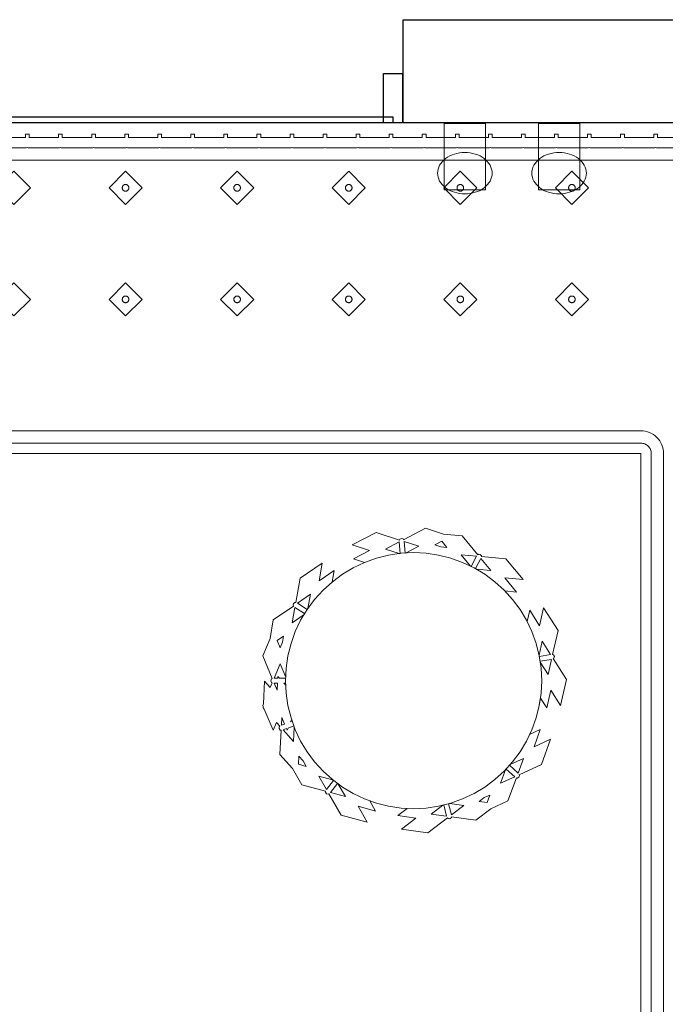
# Model space of a CAD drawing. Header units: metres. Extents: x 2172.2 to 2210.6, y 415.3 to 458.1.
# Tile 66 of 67: x 2191.2 to 2192.8, y 451.5 to 453.8. Entities that reach past the tile are written whole.
import ezdxf

# ---------------------------------------------------------------- set-up
doc = ezdxf.new("R2010")
doc.units = ezdxf.units.M
for name, color, linetype, lineweight in [('NC_N1_BANQUETTES', 7, 'CONTINUOUS', 13), ('NC_N1_GLAZING', 7, 'CONTINUOUS', 13), ('NC_N1_PLANTS', 7, 'CONTINUOUS', 13), ('NC_N1_WALL_LIGHTS', 7, 'CONTINUOUS', 13), ('NC_N1_WALLS', 7, 'CONTINUOUS', 25)]:
    doc.layers.add(name, color=color, linetype=linetype, lineweight=lineweight)

# ---------------------------------------------------------------- blocks, each defined once
blk = doc.blocks.new('NC_N1_ARCHITECTURE')
at = {"layer": 'NC_N1_GLAZING', "linetype": 'CONTINUOUS', "lineweight": -2}
blk.add_lwpolyline([(2.11142, 19.591097), (-3.23858, 19.591097), (-3.23858, 19.606096), (2.11142, 19.606096)], close=True, dxfattribs=at)
at = {"layer": 'NC_N1_WALLS', "linetype": 'CONTINUOUS', "lineweight": -2}
for points in [[(2.13642, 19.841097), (3.51142, 19.841097), (3.51142, 19.591097), (2.13642, 19.591097)], [(2.08842, 19.711096), (2.13442, 19.711096), (2.13442, 19.591097), (2.08842, 19.591097)]]:
    blk.add_lwpolyline(points, close=True, dxfattribs=at)
blk = doc.blocks.new('NC_N1_SCONCE')
at = {"color": 0, "linetype": 'CONTINUOUS', "lineweight": -2}
for points in [[(0.05, -0.16), (0.05, 0), (-0.05, 0), (-0.05, -0.16)], [(0.066, -0.12), (0.0657, -0.1151), (0.0647, -0.1102), (0.0632, -0.1055), (0.061, -0.1009), (0.0582, -0.0964), (0.0549, -0.0922), (0.051, -0.0883), (0.0467, -0.0846), (0.0419, -0.0813), (0.0367, -0.0784), (0.0311, -0.0759), (0.0253, -0.0738), (0.0192, -0.0722), (0.0129, -0.071), (0.0065, -0.0702), (0, -0.07), (-0.0065, -0.0702), (-0.0129, -0.071), (-0.0192, -0.0722), (-0.0253, -0.0738), (-0.0311, -0.0759), (-0.0367, -0.0784), (-0.0419, -0.0813), (-0.0467, -0.0846), (-0.051, -0.0883), (-0.0549, -0.0922), (-0.0582, -0.0964), (-0.061, -0.1009), (-0.0632, -0.1055), (-0.0647, -0.1102), (-0.0657, -0.1151), (-0.066, -0.12), (-0.0657, -0.1249), (-0.0647, -0.1298), (-0.0632, -0.1345), (-0.061, -0.1391), (-0.0582, -0.1436), (-0.0549, -0.1478), (-0.051, -0.1517), (-0.0467, -0.1554), (-0.0419, -0.1587), (-0.0367, -0.1616), (-0.0311, -0.1641), (-0.0253, -0.1662), (-0.0192, -0.1678), (-0.0129, -0.169), (-0.0065, -0.1698), (0, -0.17), (0.0065, -0.1698), (0.0129, -0.169), (0.0192, -0.1678), (0.0253, -0.1662), (0.0311, -0.1641), (0.0367, -0.1616), (0.0419, -0.1587), (0.0467, -0.1554), (0.051, -0.1517), (0.0549, -0.1478), (0.0582, -0.1436), (0.061, -0.1391), (0.0632, -0.1345), (0.0647, -0.1298), (0.0657, -0.1249)]]:
    blk.add_lwpolyline(points, close=True, dxfattribs=at)
blk = doc.blocks.new('NC_N1_TRIANGLE_L_BANQUETTE')
at = {"color": 0, "linetype": 'CONTINUOUS', "lineweight": -2}
for points in [[(0.8, 4.35), (0.8, 0.8), (4.35, 0.8)], [(2.36, 0.035), (2.289, 0.035), (2.289, 0.027), (2.28, 0.027), (2.28, 0.035), (2.209, 0.035), (2.209, 0.027), (2.2, 0.027), (2.2, 0.035), (2.129, 0.035), (2.129, 0.027), (2.12, 0.027), (2.12, 0.035), (2.049, 0.035), (2.049, 0.027), (2.04, 0.027), (2.04, 0.035), (1.969, 0.035), (1.969, 0.027), (1.96, 0.027), (1.96, 0.035), (1.889, 0.035), (1.889, 0.027), (1.88, 0.027), (1.88, 0.035), (1.809, 0.035), (1.809, 0.027), (1.8, 0.027), (1.8, 0.035), (1.729, 0.035), (1.729, 0.027), (1.72, 0.027), (1.72, 0.035), (1.649, 0.035), (1.649, 0.027), (1.64, 0.027), (1.64, 0.035), (1.569, 0.035), (1.569, 0.027), (1.56, 0.027), (1.56, 0.035), (1.489, 0.035), (1.489, 0.027), (1.48, 0.027), (1.48, 0.035), (1.409, 0.035), (1.409, 0.027), (1.4, 0.027), (1.4, 0.035), (1.329, 0.035), (1.329, 0.027), (1.32, 0.027), (1.32, 0.035), (1.249, 0.035), (1.249, 0.027), (1.24, 0.027), (1.24, 0.035), (1.169, 0.035), (1.169, 0.027), (1.16, 0.027), (1.16, 0.035), (1.089, 0.035), (1.089, 0.027), (1.08, 0.027), (1.08, 0.035), (1.009, 0.035), (1.009, 0.027), (1, 0.027), (1, 0.035), (0.929, 0.035), (0.929, 0.027), (0.92, 0.027), (0.92, 0.035), (0.849, 0.035), (0.849, 0.027), (0.84, 0.027), (0.84, 0.035), (0.769, 0.035), (0.769, 0.027), (0.76, 0.027), (0.76, 0.035), (0.689, 0.035)], [(0.775, 4.325), (0.775, 0.8), (0.7751, 0.7975), (0.7755, 0.7951), (0.7761, 0.7927), (0.7769, 0.7904), (0.778, 0.7882), (0.7792, 0.7861), (0.7807, 0.7841), (0.7823, 0.7823), (0.7841, 0.7807), (0.7861, 0.7792), (0.7882, 0.778), (0.7904, 0.7769), (0.7927, 0.7761), (0.7951, 0.7755), (0.7975, 0.7751), (0.8, 0.775), (4.325, 0.775)], [(2.36, 0.06), (2.289, 0.06), (2.2865, 0.0599), (2.2845, 0.0596), (2.2825, 0.0599), (2.28, 0.06), (2.209, 0.06), (2.2065, 0.0599), (2.2045, 0.0596), (2.2025, 0.0599), (2.2, 0.06), (2.129, 0.06), (2.1265, 0.0599), (2.1245, 0.0596), (2.1225, 0.0599), (2.12, 0.06), (2.049, 0.06), (2.0465, 0.0599), (2.0445, 0.0596), (2.0425, 0.0599), (2.04, 0.06), (1.969, 0.06), (1.9665, 0.0599), (1.9645, 0.0596), (1.9625, 0.0599), (1.96, 0.06), (1.889, 0.06), (1.8865, 0.0599), (1.8845, 0.0596), (1.8825, 0.0599), (1.88, 0.06), (1.809, 0.06), (1.8065, 0.0599), (1.8045, 0.0596), (1.8025, 0.0599), (1.8, 0.06), (1.729, 0.06), (1.7265, 0.0599), (1.7245, 0.0596), (1.7225, 0.0599), (1.72, 0.06), (1.649, 0.06), (1.6465, 0.0599), (1.6445, 0.0596), (1.6425, 0.0599), (1.64, 0.06), (1.569, 0.06), (1.5665, 0.0599), (1.5645, 0.0596), (1.5625, 0.0599), (1.56, 0.06), (1.489, 0.06), (1.4865, 0.0599), (1.4845, 0.0596), (1.4825, 0.0599), (1.48, 0.06), (1.409, 0.06), (1.4065, 0.0599), (1.4045, 0.0596), (1.4025, 0.0599), (1.4, 0.06), (1.329, 0.06), (1.3265, 0.0599), (1.3245, 0.0596), (1.3225, 0.0599), (1.32, 0.06), (1.249, 0.06), (1.2465, 0.0599), (1.2445, 0.0596), (1.2425, 0.0599), (1.24, 0.06), (1.169, 0.06), (1.1665, 0.0599), (1.1645, 0.0596), (1.1625, 0.0599), (1.16, 0.06), (1.089, 0.06), (1.0865, 0.0599), (1.0845, 0.0596), (1.0825, 0.0599), (1.08, 0.06), (1.009, 0.06), (1.0065, 0.0599), (1.0045, 0.0596), (1.0025, 0.0599), (1, 0.06), (0.929, 0.06), (0.9265, 0.0599), (0.9245, 0.0596), (0.9225, 0.0599), (0.92, 0.06), (0.849, 0.06), (0.8465, 0.0599), (0.8445, 0.0596), (0.8425, 0.0599), (0.84, 0.06), (0.769, 0.06), (0.7665, 0.0599), (0.7645, 0.0596), (0.7625, 0.0599), (0.76, 0.06), (0.689, 0.06)], [(0.745, 4.295), (0.745, 0.8), (0.7453, 0.7946), (0.7461, 0.7893), (0.7474, 0.784), (0.7492, 0.779), (0.7515, 0.7741), (0.7543, 0.7694), (0.7575, 0.7651), (0.7611, 0.7611), (0.7651, 0.7575), (0.7694, 0.7543), (0.7741, 0.7515), (0.779, 0.7492), (0.784, 0.7474), (0.7893, 0.7461), (0.7946, 0.7453), (0.8, 0.745), (4.295, 0.745)], [(2.36, 0.09), (2.289, 0.09), (2.2845, 0.0898), (2.28, 0.09), (2.209, 0.09), (2.2045, 0.0898), (2.2, 0.09), (2.129, 0.09), (2.1245, 0.0898), (2.12, 0.09), (2.049, 0.09), (2.0445, 0.0898), (2.04, 0.09), (1.969, 0.09), (1.9645, 0.0898), (1.96, 0.09), (1.889, 0.09), (1.8845, 0.0898), (1.88, 0.09), (1.809, 0.09), (1.8045, 0.0898), (1.8, 0.09), (1.729, 0.09), (1.7245, 0.0898), (1.72, 0.09), (1.649, 0.09), (1.6445, 0.0898), (1.64, 0.09), (1.569, 0.09), (1.5645, 0.0898), (1.56, 0.09), (1.489, 0.09), (1.4845, 0.0898), (1.48, 0.09), (1.409, 0.09), (1.4045, 0.0898), (1.4, 0.09), (1.329, 0.09), (1.3245, 0.0898), (1.32, 0.09), (1.249, 0.09), (1.2445, 0.0898), (1.24, 0.09), (1.169, 0.09), (1.1645, 0.0898), (1.16, 0.09), (1.089, 0.09), (1.0845, 0.0898), (1.08, 0.09), (1.009, 0.09), (1.0045, 0.0898), (1, 0.09), (0.929, 0.09), (0.9245, 0.0898), (0.92, 0.09), (0.849, 0.09), (0.8445, 0.0898), (0.84, 0.09), (0.769, 0.09), (0.7645, 0.0898), (0.76, 0.09), (0.689, 0.09)]]:
    blk.add_lwpolyline(points, dxfattribs=at)
for points in [[(0.967, 0.387), (1.007, 0.427), (0.967, 0.467), (0.927, 0.427)], [(1.237, 0.387), (1.277, 0.427), (1.237, 0.467), (1.197, 0.427)], [(1.507, 0.387), (1.547, 0.427), (1.507, 0.467), (1.467, 0.427)], [(1.777, 0.387), (1.817, 0.427), (1.777, 0.467), (1.737, 0.427)], [(2.047, 0.387), (2.087, 0.427), (2.047, 0.467), (2.007, 0.427)], [(2.317, 0.387), (2.357, 0.427), (2.317, 0.467), (2.277, 0.427)], [(0.975, 0.427), (0.975, 0.4262), (0.9748, 0.4254), (0.9747, 0.4247), (0.9744, 0.4239), (0.9741, 0.4232), (0.9737, 0.4226), (0.9732, 0.4219), (0.9727, 0.4213), (0.9721, 0.4208), (0.9714, 0.4203), (0.9708, 0.4199), (0.9701, 0.4196), (0.9693, 0.4193), (0.9686, 0.4192), (0.9678, 0.419), (0.967, 0.419), (0.9662, 0.419), (0.9654, 0.4192), (0.9647, 0.4193), (0.9639, 0.4196), (0.9632, 0.4199), (0.9626, 0.4203), (0.9619, 0.4208), (0.9613, 0.4213), (0.9608, 0.4219), (0.9603, 0.4226), (0.9599, 0.4232), (0.9596, 0.4239), (0.9593, 0.4247), (0.9592, 0.4254), (0.959, 0.4262), (0.959, 0.427), (0.959, 0.4278), (0.9592, 0.4286), (0.9593, 0.4293), (0.9596, 0.4301), (0.9599, 0.4308), (0.9603, 0.4314), (0.9608, 0.4321), (0.9613, 0.4327), (0.9619, 0.4332), (0.9626, 0.4337), (0.9632, 0.4341), (0.9639, 0.4344), (0.9647, 0.4347), (0.9654, 0.4348), (0.9662, 0.435), (0.967, 0.435), (0.9678, 0.435), (0.9686, 0.4348), (0.9693, 0.4347), (0.9701, 0.4344), (0.9708, 0.4341), (0.9714, 0.4337), (0.9721, 0.4332), (0.9727, 0.4327), (0.9732, 0.4321), (0.9737, 0.4314), (0.9741, 0.4308), (0.9744, 0.4301), (0.9747, 0.4293), (0.9748, 0.4286), (0.975, 0.4278)], [(1.245, 0.427), (1.245, 0.4262), (1.2448, 0.4254), (1.2447, 0.4247), (1.2444, 0.4239), (1.2441, 0.4232), (1.2437, 0.4226), (1.2432, 0.4219), (1.2427, 0.4213), (1.2421, 0.4208), (1.2414, 0.4203), (1.2408, 0.4199), (1.2401, 0.4196), (1.2393, 0.4193), (1.2386, 0.4192), (1.2378, 0.419), (1.237, 0.419), (1.2362, 0.419), (1.2354, 0.4192), (1.2347, 0.4193), (1.2339, 0.4196), (1.2332, 0.4199), (1.2326, 0.4203), (1.2319, 0.4208), (1.2313, 0.4213), (1.2308, 0.4219), (1.2303, 0.4226), (1.2299, 0.4232), (1.2296, 0.4239), (1.2293, 0.4247), (1.2292, 0.4254), (1.229, 0.4262), (1.229, 0.427), (1.229, 0.4278), (1.2292, 0.4286), (1.2293, 0.4293), (1.2296, 0.4301), (1.2299, 0.4308), (1.2303, 0.4314), (1.2308, 0.4321), (1.2313, 0.4327), (1.2319, 0.4332), (1.2326, 0.4337), (1.2332, 0.4341), (1.2339, 0.4344), (1.2347, 0.4347), (1.2354, 0.4348), (1.2362, 0.435), (1.237, 0.435), (1.2378, 0.435), (1.2386, 0.4348), (1.2393, 0.4347), (1.2401, 0.4344), (1.2408, 0.4341), (1.2414, 0.4337), (1.2421, 0.4332), (1.2427, 0.4327), (1.2432, 0.4321), (1.2437, 0.4314), (1.2441, 0.4308), (1.2444, 0.4301), (1.2447, 0.4293), (1.2448, 0.4286), (1.245, 0.4278)], [(1.515, 0.427), (1.515, 0.4262), (1.5148, 0.4254), (1.5147, 0.4247), (1.5144, 0.4239), (1.5141, 0.4232), (1.5137, 0.4226), (1.5132, 0.4219), (1.5127, 0.4213), (1.5121, 0.4208), (1.5114, 0.4203), (1.5108, 0.4199), (1.5101, 0.4196), (1.5093, 0.4193), (1.5086, 0.4192), (1.5078, 0.419), (1.507, 0.419), (1.5062, 0.419), (1.5054, 0.4192), (1.5047, 0.4193), (1.5039, 0.4196), (1.5032, 0.4199), (1.5026, 0.4203), (1.5019, 0.4208), (1.5013, 0.4213), (1.5008, 0.4219), (1.5003, 0.4226), (1.4999, 0.4232), (1.4996, 0.4239), (1.4993, 0.4247), (1.4992, 0.4254), (1.499, 0.4262), (1.499, 0.427), (1.499, 0.4278), (1.4992, 0.4286), (1.4993, 0.4293), (1.4996, 0.4301), (1.4999, 0.4308), (1.5003, 0.4314), (1.5008, 0.4321), (1.5013, 0.4327), (1.5019, 0.4332), (1.5026, 0.4337), (1.5032, 0.4341), (1.5039, 0.4344), (1.5047, 0.4347), (1.5054, 0.4348), (1.5062, 0.435), (1.507, 0.435), (1.5078, 0.435), (1.5086, 0.4348), (1.5093, 0.4347), (1.5101, 0.4344), (1.5108, 0.4341), (1.5114, 0.4337), (1.5121, 0.4332), (1.5127, 0.4327), (1.5132, 0.4321), (1.5137, 0.4314), (1.5141, 0.4308), (1.5144, 0.4301), (1.5147, 0.4293), (1.5148, 0.4286), (1.515, 0.4278)], [(1.785, 0.427), (1.785, 0.4262), (1.7848, 0.4254), (1.7847, 0.4247), (1.7844, 0.4239), (1.7841, 0.4232), (1.7837, 0.4226), (1.7832, 0.4219), (1.7827, 0.4213), (1.7821, 0.4208), (1.7814, 0.4203), (1.7808, 0.4199), (1.7801, 0.4196), (1.7793, 0.4193), (1.7786, 0.4192), (1.7778, 0.419), (1.777, 0.419), (1.7762, 0.419), (1.7754, 0.4192), (1.7747, 0.4193), (1.7739, 0.4196), (1.7732, 0.4199), (1.7726, 0.4203), (1.7719, 0.4208), (1.7713, 0.4213), (1.7708, 0.4219), (1.7703, 0.4226), (1.7699, 0.4232), (1.7696, 0.4239), (1.7693, 0.4247), (1.7692, 0.4254), (1.769, 0.4262), (1.769, 0.427), (1.769, 0.4278), (1.7692, 0.4286), (1.7693, 0.4293), (1.7696, 0.4301), (1.7699, 0.4308), (1.7703, 0.4314), (1.7708, 0.4321), (1.7713, 0.4327), (1.7719, 0.4332), (1.7726, 0.4337), (1.7732, 0.4341), (1.7739, 0.4344), (1.7747, 0.4347), (1.7754, 0.4348), (1.7762, 0.435), (1.777, 0.435), (1.7778, 0.435), (1.7786, 0.4348), (1.7793, 0.4347), (1.7801, 0.4344), (1.7808, 0.4341), (1.7814, 0.4337), (1.7821, 0.4332), (1.7827, 0.4327), (1.7832, 0.4321), (1.7837, 0.4314), (1.7841, 0.4308), (1.7844, 0.4301), (1.7847, 0.4293), (1.7848, 0.4286), (1.785, 0.4278)], [(2.055, 0.427), (2.055, 0.4262), (2.0548, 0.4254), (2.0547, 0.4247), (2.0544, 0.4239), (2.0541, 0.4232), (2.0537, 0.4226), (2.0532, 0.4219), (2.0527, 0.4213), (2.0521, 0.4208), (2.0514, 0.4203), (2.0508, 0.4199), (2.0501, 0.4196), (2.0493, 0.4193), (2.0486, 0.4192), (2.0478, 0.419), (2.047, 0.419), (2.0462, 0.419), (2.0454, 0.4192), (2.0447, 0.4193), (2.0439, 0.4196), (2.0432, 0.4199), (2.0426, 0.4203), (2.0419, 0.4208), (2.0413, 0.4213), (2.0408, 0.4219), (2.0403, 0.4226), (2.0399, 0.4232), (2.0396, 0.4239), (2.0393, 0.4247), (2.0392, 0.4254), (2.039, 0.4262), (2.039, 0.427), (2.039, 0.4278), (2.0392, 0.4286), (2.0393, 0.4293), (2.0396, 0.4301), (2.0399, 0.4308), (2.0403, 0.4314), (2.0408, 0.4321), (2.0413, 0.4327), (2.0419, 0.4332), (2.0426, 0.4337), (2.0432, 0.4341), (2.0439, 0.4344), (2.0447, 0.4347), (2.0454, 0.4348), (2.0462, 0.435), (2.047, 0.435), (2.0478, 0.435), (2.0486, 0.4348), (2.0493, 0.4347), (2.0501, 0.4344), (2.0508, 0.4341), (2.0514, 0.4337), (2.0521, 0.4332), (2.0527, 0.4327), (2.0532, 0.4321), (2.0537, 0.4314), (2.0541, 0.4308), (2.0544, 0.4301), (2.0547, 0.4293), (2.0548, 0.4286), (2.055, 0.4278)], [(0.967, 0.117), (1.007, 0.157), (0.967, 0.197), (0.927, 0.157)], [(1.237, 0.117), (1.277, 0.157), (1.237, 0.197), (1.197, 0.157)], [(1.507, 0.117), (1.547, 0.157), (1.507, 0.197), (1.467, 0.157)], [(1.777, 0.117), (1.817, 0.157), (1.777, 0.197), (1.737, 0.157)], [(2.047, 0.117), (2.087, 0.157), (2.047, 0.197), (2.007, 0.157)], [(2.317, 0.117), (2.357, 0.157), (2.317, 0.197), (2.277, 0.157)], [(0.975, 0.157), (0.975, 0.1562), (0.9748, 0.1554), (0.9747, 0.1547), (0.9744, 0.1539), (0.9741, 0.1532), (0.9737, 0.1526), (0.9732, 0.1519), (0.9727, 0.1513), (0.9721, 0.1508), (0.9714, 0.1503), (0.9708, 0.1499), (0.9701, 0.1496), (0.9693, 0.1493), (0.9686, 0.1492), (0.9678, 0.149), (0.967, 0.149), (0.9662, 0.149), (0.9654, 0.1492), (0.9647, 0.1493), (0.9639, 0.1496), (0.9632, 0.1499), (0.9626, 0.1503), (0.9619, 0.1508), (0.9613, 0.1513), (0.9608, 0.1519), (0.9603, 0.1526), (0.9599, 0.1532), (0.9596, 0.1539), (0.9593, 0.1547), (0.9592, 0.1554), (0.959, 0.1562), (0.959, 0.157), (0.959, 0.1578), (0.9592, 0.1586), (0.9593, 0.1593), (0.9596, 0.1601), (0.9599, 0.1608), (0.9603, 0.1614), (0.9608, 0.1621), (0.9613, 0.1627), (0.9619, 0.1632), (0.9626, 0.1637), (0.9632, 0.1641), (0.9639, 0.1644), (0.9647, 0.1647), (0.9654, 0.1648), (0.9662, 0.165), (0.967, 0.165), (0.9678, 0.165), (0.9686, 0.1648), (0.9693, 0.1647), (0.9701, 0.1644), (0.9708, 0.1641), (0.9714, 0.1637), (0.9721, 0.1632), (0.9727, 0.1627), (0.9732, 0.1621), (0.9737, 0.1614), (0.9741, 0.1608), (0.9744, 0.1601), (0.9747, 0.1593), (0.9748, 0.1586), (0.975, 0.1578)], [(1.245, 0.157), (1.245, 0.1562), (1.2448, 0.1554), (1.2447, 0.1547), (1.2444, 0.1539), (1.2441, 0.1532), (1.2437, 0.1526), (1.2432, 0.1519), (1.2427, 0.1513), (1.2421, 0.1508), (1.2414, 0.1503), (1.2408, 0.1499), (1.2401, 0.1496), (1.2393, 0.1493), (1.2386, 0.1492), (1.2378, 0.149), (1.237, 0.149), (1.2362, 0.149), (1.2354, 0.1492), (1.2347, 0.1493), (1.2339, 0.1496), (1.2332, 0.1499), (1.2326, 0.1503), (1.2319, 0.1508), (1.2313, 0.1513), (1.2308, 0.1519), (1.2303, 0.1526), (1.2299, 0.1532), (1.2296, 0.1539), (1.2293, 0.1547), (1.2292, 0.1554), (1.229, 0.1562), (1.229, 0.157), (1.229, 0.1578), (1.2292, 0.1586), (1.2293, 0.1593), (1.2296, 0.1601), (1.2299, 0.1608), (1.2303, 0.1614), (1.2308, 0.1621), (1.2313, 0.1627), (1.2319, 0.1632), (1.2326, 0.1637), (1.2332, 0.1641), (1.2339, 0.1644), (1.2347, 0.1647), (1.2354, 0.1648), (1.2362, 0.165), (1.237, 0.165), (1.2378, 0.165), (1.2386, 0.1648), (1.2393, 0.1647), (1.2401, 0.1644), (1.2408, 0.1641), (1.2414, 0.1637), (1.2421, 0.1632), (1.2427, 0.1627), (1.2432, 0.1621), (1.2437, 0.1614), (1.2441, 0.1608), (1.2444, 0.1601), (1.2447, 0.1593), (1.2448, 0.1586), (1.245, 0.1578)], [(1.515, 0.157), (1.515, 0.1562), (1.5148, 0.1554), (1.5147, 0.1547), (1.5144, 0.1539), (1.5141, 0.1532), (1.5137, 0.1526), (1.5132, 0.1519), (1.5127, 0.1513), (1.5121, 0.1508), (1.5114, 0.1503), (1.5108, 0.1499), (1.5101, 0.1496), (1.5093, 0.1493), (1.5086, 0.1492), (1.5078, 0.149), (1.507, 0.149), (1.5062, 0.149), (1.5054, 0.1492), (1.5047, 0.1493), (1.5039, 0.1496), (1.5032, 0.1499), (1.5026, 0.1503), (1.5019, 0.1508), (1.5013, 0.1513), (1.5008, 0.1519), (1.5003, 0.1526), (1.4999, 0.1532), (1.4996, 0.1539), (1.4993, 0.1547), (1.4992, 0.1554), (1.499, 0.1562), (1.499, 0.157), (1.499, 0.1578), (1.4992, 0.1586), (1.4993, 0.1593), (1.4996, 0.1601), (1.4999, 0.1608), (1.5003, 0.1614), (1.5008, 0.1621), (1.5013, 0.1627), (1.5019, 0.1632), (1.5026, 0.1637), (1.5032, 0.1641), (1.5039, 0.1644), (1.5047, 0.1647), (1.5054, 0.1648), (1.5062, 0.165), (1.507, 0.165), (1.5078, 0.165), (1.5086, 0.1648), (1.5093, 0.1647), (1.5101, 0.1644), (1.5108, 0.1641), (1.5114, 0.1637), (1.5121, 0.1632), (1.5127, 0.1627), (1.5132, 0.1621), (1.5137, 0.1614), (1.5141, 0.1608), (1.5144, 0.1601), (1.5147, 0.1593), (1.5148, 0.1586), (1.515, 0.1578)], [(1.785, 0.157), (1.785, 0.1562), (1.7848, 0.1554), (1.7847, 0.1547), (1.7844, 0.1539), (1.7841, 0.1532), (1.7837, 0.1526), (1.7832, 0.1519), (1.7827, 0.1513), (1.7821, 0.1508), (1.7814, 0.1503), (1.7808, 0.1499), (1.7801, 0.1496), (1.7793, 0.1493), (1.7786, 0.1492), (1.7778, 0.149), (1.777, 0.149), (1.7762, 0.149), (1.7754, 0.1492), (1.7747, 0.1493), (1.7739, 0.1496), (1.7732, 0.1499), (1.7726, 0.1503), (1.7719, 0.1508), (1.7713, 0.1513), (1.7708, 0.1519), (1.7703, 0.1526), (1.7699, 0.1532), (1.7696, 0.1539), (1.7693, 0.1547), (1.7692, 0.1554), (1.769, 0.1562), (1.769, 0.157), (1.769, 0.1578), (1.7692, 0.1586), (1.7693, 0.1593), (1.7696, 0.1601), (1.7699, 0.1608), (1.7703, 0.1614), (1.7708, 0.1621), (1.7713, 0.1627), (1.7719, 0.1632), (1.7726, 0.1637), (1.7732, 0.1641), (1.7739, 0.1644), (1.7747, 0.1647), (1.7754, 0.1648), (1.7762, 0.165), (1.777, 0.165), (1.7778, 0.165), (1.7786, 0.1648), (1.7793, 0.1647), (1.7801, 0.1644), (1.7808, 0.1641), (1.7814, 0.1637), (1.7821, 0.1632), (1.7827, 0.1627), (1.7832, 0.1621), (1.7837, 0.1614), (1.7841, 0.1608), (1.7844, 0.1601), (1.7847, 0.1593), (1.7848, 0.1586), (1.785, 0.1578)], [(2.055, 0.157), (2.055, 0.1562), (2.0548, 0.1554), (2.0547, 0.1547), (2.0544, 0.1539), (2.0541, 0.1532), (2.0537, 0.1526), (2.0532, 0.1519), (2.0527, 0.1513), (2.0521, 0.1508), (2.0514, 0.1503), (2.0508, 0.1499), (2.0501, 0.1496), (2.0493, 0.1493), (2.0486, 0.1492), (2.0478, 0.149), (2.047, 0.149), (2.0462, 0.149), (2.0454, 0.1492), (2.0447, 0.1493), (2.0439, 0.1496), (2.0432, 0.1499), (2.0426, 0.1503), (2.0419, 0.1508), (2.0413, 0.1513), (2.0408, 0.1519), (2.0403, 0.1526), (2.0399, 0.1532), (2.0396, 0.1539), (2.0393, 0.1547), (2.0392, 0.1554), (2.039, 0.1562), (2.039, 0.157), (2.039, 0.1578), (2.0392, 0.1586), (2.0393, 0.1593), (2.0396, 0.1601), (2.0399, 0.1608), (2.0403, 0.1614), (2.0408, 0.1621), (2.0413, 0.1627), (2.0419, 0.1632), (2.0426, 0.1637), (2.0432, 0.1641), (2.0439, 0.1644), (2.0447, 0.1647), (2.0454, 0.1648), (2.0462, 0.165), (2.047, 0.165), (2.0478, 0.165), (2.0486, 0.1648), (2.0493, 0.1647), (2.0501, 0.1644), (2.0508, 0.1641), (2.0514, 0.1637), (2.0521, 0.1632), (2.0527, 0.1627), (2.0532, 0.1621), (2.0537, 0.1614), (2.0541, 0.1608), (2.0544, 0.1601), (2.0547, 0.1593), (2.0548, 0.1586), (2.055, 0.1578)]]:
    blk.add_lwpolyline(points, close=True, dxfattribs=at)
blk = doc.blocks.new('NC_N1_PLANTER')
at = {"color": 0, "linetype": 'CONTINUOUS', "lineweight": -2}
for points in [[(-0.314582, -0.176177), (-0.34944, -0.121314), (-0.336246, -0.063287), (-0.338237, -0.062792), (-0.340588, -0.058893), (-0.339683, -0.054431), (-0.337973, -0.053296), (-0.369886, -0.003068), (-0.355475, 0.060314), (-0.331772, 0.023007), (-0.321972, 0.066107), (-0.30676, 0.042164), (-0.304043, 0.060478), (-0.296652, 0.089988), (-0.286403, 0.118632), (-0.280823, 0.13043), (-0.30658, 0.118511), (-0.291515, 0.160064), (-0.331628, 0.141502), (-0.309474, 0.20261), (-0.255468, 0.227602), (-0.256292, 0.22948), (-0.254641, 0.233723), (-0.250554, 0.235732), (-0.248612, 0.235071), (-0.22833, 0.291016), (-0.18698, 0.310151), (-0.150749, 0.337787), (-0.091788, 0.329601), (-0.091462, 0.331547), (-0.087769, 0.334189), (-0.083255, 0.333702), (-0.082014, 0.332167), (-0.034685, 0.368269), (0.029698, 0.35933), (-0.005446, 0.332524), (0.038334, 0.326445), (0.015759, 0.309226), (0.030385, 0.308507), (0.060478, 0.304043), (0.089988, 0.296652), (0.105943, 0.290943), (0.091863, 0.31559), (0.134551, 0.304134), (0.112627, 0.342513), (0.175406, 0.325665), (0.204933, 0.273978), (0.206673, 0.274908), (0.21102, 0.273598), (0.213392, 0.269726), (0.212934, 0.267806), (0.270427, 0.252378), (0.293029, 0.212813), (0.32366, 0.17908), (0.320546, 0.119665), (0.322646, 0.119524), (0.325649, 0.11609), (0.325495, 0.111531), (0.323958, 0.110094), (0.332125, 0.1011), (0.34, 0.12), (0.361231, 0.069046), (0.363954, 0.066047), (0.363789, 0.062905), (0.365, 0.06), (0.363441, 0.056259), (0.360553, 0.001136), (0.346789, 0.016294), (0.342105, 0.005053), (0.343905, 0.004243), (0.345522, 0), (0.343905, -0.004243), (0.342105, -0.005053), (0.365, -0.06), (0.347475, -0.102059), (0.339471, -0.146917), (0.290523, -0.180738), (0.291693, -0.182487), (0.290809, -0.186962), (0.287104, -0.189624), (0.285028, -0.189285), (0.274576, -0.247856), (0.2211, -0.284806), (0.228864, -0.241294), (0.192501, -0.26642), (0.1974, -0.238964), (0.196662, -0.239633), (0.172227, -0.257756), (0.146133, -0.273396), (0.119186, -0.286141), (0.145726, -0.294619), (0.106529, -0.315045), (0.148633, -0.328494), (0.09099, -0.358533), (0.034315, -0.34043), (0.033645, -0.342424), (0.029562, -0.344457), (0.025191, -0.34315), (0.024191, -0.341299), (-0.02857, -0.368794), (-0.071975, -0.354929), (-0.117352, -0.35079), (-0.155242, -0.304904), (-0.15685, -0.306178), (-0.161374, -0.305659), (-0.164354, -0.302216), (-0.164209, -0.30017), (-0.223471, -0.294764), (-0.264858, -0.244643), (-0.220841, -0.248658), (-0.248984, -0.214576), (-0.22109, -0.217121), (-0.239633, -0.196662), (-0.257756, -0.172227), (-0.273396, -0.146133), (-0.274861, -0.143036), (-0.281079, -0.170384), (-0.304783, -0.133077)], [(-0.304043, 0.060478), (-0.296652, 0.089988), (-0.286403, 0.118632), (-0.273396, 0.146133), (-0.257756, 0.172227), (-0.239633, 0.196662), (-0.219203, 0.219203), (-0.196662, 0.239633), (-0.172227, 0.257756), (-0.146133, 0.273396), (-0.118632, 0.286403), (-0.089988, 0.296652), (-0.060478, 0.304043), (-0.030385, 0.308507), (0, 0.31), (0.030385, 0.308507), (0.060478, 0.304043), (0.089988, 0.296652), (0.118632, 0.286403), (0.146133, 0.273396), (0.172227, 0.257756), (0.196662, 0.239633), (0.219203, 0.219203), (0.239633, 0.196662), (0.257756, 0.172227), (0.273396, 0.146133), (0.286403, 0.118632), (0.296652, 0.089988), (0.304043, 0.060478), (0.308507, 0.030385), (0.31, 0), (0.308507, -0.030385), (0.304043, -0.060478), (0.296652, -0.089988), (0.286403, -0.118632), (0.273396, -0.146133), (0.257756, -0.172227), (0.239633, -0.196662), (0.219203, -0.219203), (0.196662, -0.239633), (0.172227, -0.257756), (0.146133, -0.273396), (0.118632, -0.286403), (0.089988, -0.296652), (0.060478, -0.304043), (0.030385, -0.308507), (0, -0.31), (-0.030385, -0.308507), (-0.060478, -0.304043), (-0.089988, -0.296652), (-0.118632, -0.286403), (-0.146133, -0.273396), (-0.172227, -0.257756), (-0.196662, -0.239633), (-0.219203, -0.219203), (-0.239633, -0.196662), (-0.257756, -0.172227), (-0.273396, -0.146133), (-0.286403, -0.118632), (-0.296652, -0.089988), (-0.304043, -0.060478), (-0.308507, -0.030385), (-0.31, 0), (-0.308507, 0.030385)], [(-0.091535, 0.324905), (-0.12151, 0.302042), (-0.087386, 0.297304), (-0.084477, 0.298032)], [(-0.072835, 0.300948), (-0.070392, 0.30156), (-0.042586, 0.322769), (-0.079928, 0.327954)], [(-0.170679, 0.283112), (-0.15865, 0.292287), (-0.177811, 0.294948), (-0.184405, 0.276761)], [(0.18234, 0.250255), (0.184312, 0.248793), (0.20137, 0.27091), (0.164959, 0.280681)], [(0.229573, 0.230846), (0.210872, 0.263581), (0.193952, 0.241643), (0.196566, 0.239704)], [(-0.244585, 0.232638), (-0.224083, 0.213819), (-0.222168, 0.215932), (-0.210371, 0.24847)], [(-0.232141, 0.204928), (-0.252699, 0.223798), (-0.265549, 0.188355), (-0.23388, 0.20301)], [(0.267482, 0.194261), (0.277651, 0.183062), (0.278664, 0.20238), (0.259979, 0.207395)], [(0.307649, 0.116043), (0.315889, 0.11898), (0.290546, 0.146891), (0.288725, 0.112142), (0.289628, 0.109619), (0.303776, 0.114662), (0.306, 0.12)], [(0.295485, 0.094765), (0.297542, 0.099701), (0.293671, 0.098321), (0.29459, 0.095751)], [(0.319918, 0.107677), (0.31227, 0.104951), (0.318937, 0.088952)], [(0.309578, 0.008587), (0.309705, 0.006), (0.313744, 0.006), (0.310149, 0.009959)], [(0.32938, 0.006), (0.3375, 0.006), (0.330287, 0.023311)], [(-0.306067, -0.046834), (-0.306424, -0.044428), (-0.325228, -0.014831), (-0.333587, -0.051593)], [(0.32464, -0.006), (0.309705, -0.006), (0.309578, -0.008587), (0.323, -0.0408), (0.3375, -0.006), (0.328751, -0.006), (0.328527, -0.010281)], [(-0.303717, -0.061779), (-0.304043, -0.060478), (-0.304306, -0.058708), (-0.331542, -0.063418), (-0.311325, -0.095238)], [(0.33044, -0.097057), (0.323, -0.0792), (0.317182, -0.093164), (0.314525, -0.108055)], [(0.264914, -0.160285), (0.263661, -0.162376), (0.287137, -0.177468), (0.293759, -0.140353)], [(0.249631, -0.208993), (0.280647, -0.187562), (0.257445, -0.172646), (0.255695, -0.175005)], [(-0.152218, -0.269749), (-0.186882, -0.266587), (-0.162878, -0.295657), (-0.149925, -0.271123)], [(-0.139269, -0.276642), (-0.152266, -0.301259), (-0.114722, -0.304684), (-0.136985, -0.277723)], [(-0.013033, -0.325306), (0.02288, -0.336777), (0.020496, -0.308993), (0.018039, -0.309114)], [(0.06827, -0.318328), (0.035259, -0.307784), (0.032472, -0.308197), (0.034836, -0.335751)], [(-0.0657, -0.323987), (-0.080764, -0.322613), (-0.068447, -0.33753), (-0.051291, -0.328589)]]:
    blk.add_lwpolyline(points, close=True, dxfattribs=at)

msp = doc.modelspace()

# ---------------------------------------------------------------- block references
at = {"layer": 'NC_N1_BANQUETTES', "linetype": 'CONTINUOUS', "rotation": -180}
msp.add_blockref('NC_N1_TRIANGLE_L_BANQUETTE', (2193.5114, 453.5911), dxfattribs=at)
at = {"layer": 'NC_N1_PLANTS', "linetype": 'CONTINUOUS', "rotation": -180}
msp.add_blockref('NC_N1_PLANTER', (2192.1614, 452.2411), dxfattribs=at)
at = {"layer": 'NC_N1_WALL_LIGHTS', "linetype": 'CONTINUOUS'}
for p in [(2192.2854, 453.5896), (2192.5134, 453.5896)]:
    msp.add_blockref('NC_N1_SCONCE', p, dxfattribs=at)
at = {"layer": 'NC_N1_WALLS'}
msp.add_blockref('NC_N1_ARCHITECTURE', (2190, 434), dxfattribs=at)

doc.saveas('drawing.dxf')
